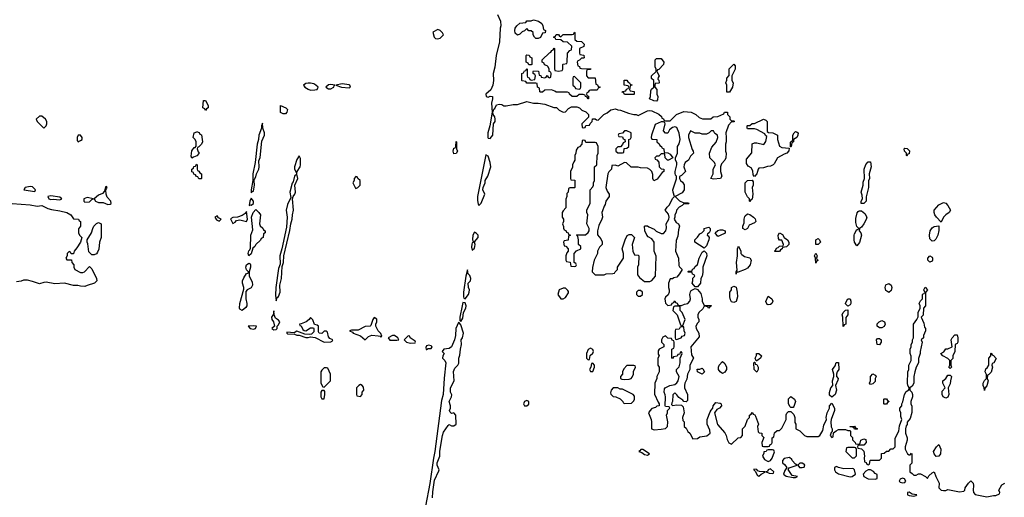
# Model space of a CAD drawing. Header units: inches. Extents: x 2701323 to 2964515, y 494916 to 722124.
# Tile 111 of 256: x 2728817 to 2737465, y 700627 to 704824. Entities that reach past the tile are written whole.
import ezdxf

# ---------------------------------------------------------------- set-up
doc = ezdxf.new("R2010")
doc.units = ezdxf.units.IN
doc.header["$MEASUREMENT"] = 0
doc.layers.add('C7720', color=7, linetype='Continuous')
doc.layers.add('C7730', color=7, linetype='Continuous')

msp = doc.modelspace()

# ---------------------------------------------------------------- linework, layer by layer
at = {"layer": 'C7720', "color": 2}
for points, elevation in [([(2729010, 703975.3), (2728990, 703975.3), (2728962, 703950), (2728971.3, 703930), (2729030, 703872), (2729048.9, 703891.1), (2729055.3, 703910), (2729054, 703930), (2729042, 703950)], 10), ([(2729350, 703808.7), (2729330, 703808.7), (2729320.7, 703790), (2729321.4, 703761.4), (2729330, 703751.3), (2729350, 703762), (2729364, 703770), (2729364, 703790)], 10), ([(2728910, 703357.2), (2728864.7, 703350), (2728852, 703330), (2728950, 703314), (2728954, 703330), (2728930, 703355.3)], 10), ([(2729578, 703358), (2729570, 703355.3), (2729562, 703318), (2729542.5, 703297.5), (2729510, 703281.2), (2729471.3, 703250), (2729481, 703230), (2729510, 703217.3), (2729550, 703218), (2729590, 703199.1), (2729610, 703204), (2729619, 703210), (2729616, 703230), (2729586, 703266), (2729577, 703290), (2729574.6, 703325.4), (2729578, 703342), (2729586, 703350)], 10), ([(2729090, 703277.2), (2729064.7, 703270), (2729072, 703250), (2729090, 703242.8), (2729110, 703246), (2729170, 703242), (2729186, 703250), (2729170, 703266)], 10), ([(2729410, 703262.7), (2729381, 703250), (2729381, 703230), (2729390, 703221), (2729430, 703222.8), (2729450, 703244.7), (2729466, 703250)], 10), ([(2729450, 702758), (2729424.7, 702784.7), (2729414.6, 702854.6), (2729408, 702870), (2729408, 702890), (2729448, 702950), (2729458, 702990), (2729468, 703010), (2729490, 703032), (2729510, 703042), (2729530.8, 703030), (2729531.3, 702910), (2729518, 702870), (2729511.1, 702808.9), (2729499.8, 702780.2), (2729490, 702768), (2729470, 702758)], 6)]:
    msp.add_lwpolyline(points, close=True, dxfattribs=dict(at, elevation=elevation))
at = {"layer": 'C7720', "color": 2, "elevation": 6}
msp.add_lwpolyline([(2728750.4, 703210.4), (2728910, 703198.4), (2728970, 703184.7), (2729010, 703190.4), (2729064.4, 703164.4), (2729095.6, 703155.6), (2729170, 703145.5), (2729230, 703130.4), (2729264.7, 703110), (2729290, 703074), (2729334, 703070), (2729338, 703058), (2729351.1, 703051.1), (2729352, 703010), (2729332.7, 702987.3), (2729332, 702950), (2729342, 702930), (2729362, 702910), (2729358, 702890), (2729350.9, 702869.1), (2729319.8, 702820.2), (2729294, 702790), (2729290, 702766), (2729267.3, 702767.3), (2729262, 702782), (2729250, 702786), (2729234, 702770), (2729234, 702750), (2729222, 702730), (2729230, 702714), (2729272.7, 702712.7), (2729274, 702690), (2729292, 702670), (2729292, 702650), (2729302, 702630), (2729350, 702602), (2729370, 702602), (2729386, 702610), (2729430, 702654), (2729450, 702634), (2729492, 702550), (2729494, 702530), (2729474, 702510), (2729410, 702489.2), (2729390, 702479), (2729350, 702482), (2729328.4, 702488.4), (2729289.3, 702489.3), (2729210, 702509), (2729124, 702504), (2729050, 702517), (2729030, 702516), (2728990, 702504.5), (2728930, 702525.1), (2728885.8, 702534.2), (2728850, 702534.5), (2728830, 702526.9), (2728790, 702521.1)], dxfattribs=at)
at = {"layer": 'C7730', "color": 2, "elevation": 10}
for points in [[(2733014, 704870), (2733038.8, 704810), (2733042.8, 704770), (2733037.3, 704750), (2733030.7, 704630), (2733002.8, 704510), (2732990, 704406), (2732976.3, 704350), (2732977.3, 704290), (2732971, 704250), (2732953.7, 704206.3), (2732912, 704170), (2732914, 704150), (2732930, 704144.7), (2732948.7, 704151.3), (2732970.7, 704150), (2732970.6, 704129.4), (2732960.7, 704090), (2732966.8, 704010), (2732945.5, 703890), (2732928.4, 703830), (2732928.4, 703790), (2732930, 703782), (2732950, 703778.8), (2732971.5, 703810), (2732977.2, 703910), (2732992, 703930), (2732992.3, 703950), (2732989, 703970), (2732976, 703990), (2732972.7, 704010), (2732977.2, 704030), (2732981.5, 704038.5), (2732990, 704042.8), (2733004, 704076), (2733030, 704081.1), (2733050, 704078.3), (2733070, 704068.4), (2733090, 704068.2), (2733150, 704078.8), (2733190, 704078.8), (2733270, 704104.7), (2733330, 704091.3), (2733370, 704091.3), (2733430, 704082.8), (2733507.3, 704052.7), (2733531.6, 704051.6), (2733554, 704030), (2733590, 704012), (2733610, 704014), (2733636.4, 704043.6), (2733662.7, 704057.3), (2733710, 704058.8), (2733734, 704050), (2733754, 704030), (2733790, 704014), (2733814, 703990), (2733812.7, 703967.3), (2733754, 703910), (2733758, 703878), (2733770, 703874), (2733782, 703878), (2733790, 703894), (2733822, 703898), (2733827.3, 703912.7), (2733846, 703930), (2733847.3, 703952.7), (2733870, 703954), (2733883.6, 703943.6), (2733898, 703942), (2733946, 703990), (2733975.5, 704004.5), (2734010, 704031.3), (2734050, 704042), (2734071.3, 704031.3), (2734094, 704030), (2734163.6, 704003.6), (2734210, 703992), (2734231.6, 703991.6), (2734250, 703982), (2734330, 704024), (2734350, 704027.3), (2734370, 704024), (2734430, 703994), (2734452.7, 703972.7), (2734458, 703958), (2734472.7, 703952.7), (2734478, 703938), (2734490, 703934), (2734530, 703934), (2734586, 703990), (2734650, 704018), (2734714, 704010), (2734754, 703990), (2734783.6, 703963.6), (2734812.7, 703952.7), (2734830, 703952), (2734887.3, 703952.7), (2734908.4, 703971.6), (2734950, 703974), (2735002, 703998), (2735006, 704010), (2735030, 704011), (2735034, 704010), (2735034, 703990), (2735054, 703970), (2735054, 703950), (2735070, 703934), (2735090, 703934), (2735094, 703930), (2735090, 703926), (2735070, 703926), (2735042, 703898), (2735018, 703830), (2735021, 703790), (2735021, 703750), (2735016, 703730), (2735016, 703670), (2735021, 703650), (2735018, 703610), (2735011.3, 703588.7), (2734982, 703558), (2734971, 703530), (2734971, 703490), (2734984.7, 703450), (2734970.7, 703429.3), (2734910, 703424), (2734888, 703430), (2734908, 703470), (2734908.4, 703511.6), (2734928, 703550), (2734918, 703570), (2734878, 703610), (2734875.3, 703650), (2734894.6, 703705.4), (2734932.9, 703747.1), (2734948, 703790), (2734946, 703810), (2734923.1, 703823.1), (2734910, 703846), (2734890, 703846), (2734874, 703830), (2734850, 703818), (2734810, 703818), (2734790, 703828), (2734750, 703828), (2734710, 703846), (2734692, 703810), (2734691.3, 703790), (2734723.6, 703683.6), (2734732, 703670), (2734734, 703650), (2734710, 703626), (2734691.1, 703588.9), (2734662, 703570), (2734652, 703550), (2734651.3, 703530), (2734664.7, 703490), (2734630, 703455.3), (2734612.7, 703447.3), (2734612, 703430), (2734622, 703410), (2734636.9, 703396.9), (2734651.6, 703371.6), (2734651.6, 703328.4), (2734636, 703304), (2734574, 703270), (2734611.1, 703231.1), (2734650, 703214), (2734690, 703214), (2734694, 703210), (2734690, 703206), (2734650, 703206), (2734634, 703190), (2734610, 703178), (2734584.7, 703150), (2734582, 703130), (2734572, 703110), (2734572, 703090), (2734564.7, 703070), (2734583.5, 703043.5), (2734602, 703030), (2734612, 703010), (2734602, 702978), (2734596.9, 702923.1), (2734583.6, 702883.6), (2734578, 702790), (2734602, 702730), (2734605.4, 702665.4), (2734611.6, 702651.6), (2734634, 702630), (2734612, 702590), (2734590, 702562), (2734563.6, 702556.4), (2734551.6, 702548.4), (2734530, 702546), (2734514, 702510), (2734514, 702470), (2734522, 702450), (2734522, 702430), (2734512.7, 702407.3), (2734490, 702386), (2734482, 702370), (2734484.7, 702350), (2734490, 702334), (2734510, 702314), (2734542, 702318), (2734547.3, 702332.7), (2734562, 702338), (2734570, 702354), (2734578, 702338), (2734592.7, 702332.7), (2734598, 702318), (2734610, 702314), (2734630, 702314), (2734655.3, 702324.7), (2734686, 702330), (2734702, 702350), (2734708, 702370), (2734702, 702410), (2734710, 702434), (2734715.3, 702444.7), (2734750, 702462), (2734770, 702454), (2734798, 702418), (2734811.3, 702370), (2734812, 702350), (2734830, 702314), (2734890, 702314), (2734894, 702310), (2734878, 702302), (2734870, 702288), (2734862, 702302), (2734830, 702306), (2734816.9, 702283.1), (2734782, 702250), (2734772, 702230), (2734772, 702210), (2734782, 702190), (2734782, 702170), (2734770, 702158), (2734756, 702130), (2734758, 702110), (2734781, 702070), (2734783.6, 702036.4), (2734711.3, 701950), (2734718, 701878), (2734734, 701850), (2734702, 701790), (2734702.8, 701750), (2734682.8, 701710), (2734675.9, 701664.1), (2734658.8, 701630), (2734654.8, 701610), (2734654.8, 701590), (2734681, 701530), (2734682, 701478), (2734670, 701466), (2734650, 701468), (2734640.2, 701480.2), (2734605.2, 701505.2), (2734590, 701528), (2734570, 701546), (2734552.7, 701527.3), (2734551.3, 701468.7), (2734543.6, 701456.4), (2734542, 701442), (2734550, 701434), (2734590, 701440.7), (2734630, 701436), (2734643.5, 701423.5), (2734652, 701370), (2734638, 701330), (2734642, 701302), (2734654, 701290), (2734654, 701250), (2734670, 701234), (2734685.4, 701205.4), (2734702, 701190), (2734730, 701142), (2734770, 701144.7), (2734790, 701158), (2734853.2, 701166.8), (2734882, 701190), (2734878.6, 701218.6), (2734854, 701270), (2734854, 701310), (2734882, 701378), (2734890, 701394), (2734906, 701410), (2734908, 701430), (2734930, 701462), (2734970, 701456), (2734978, 701450), (2734982, 701430), (2734962, 701410), (2734939.6, 701400.4), (2734918, 701370), (2734946, 701266), (2735010, 701194), (2735022, 701170), (2735030, 701134), (2735045.4, 701105.4), (2735070, 701094), (2735126, 701150), (2735150, 701154), (2735166, 701170), (2735166, 701230), (2735190, 701254), (2735208, 701310), (2735226, 701330), (2735226, 701350), (2735242, 701358), (2735250, 701374), (2735258, 701358), (2735272.7, 701352.7), (2735279.6, 701339.6), (2735304.7, 701270), (2735298, 701250), (2735303.6, 701203.6), (2735312.7, 701192.7), (2735334, 701190), (2735334, 701170), (2735351.6, 701151.6), (2735334, 701110), (2735338, 701078), (2735350, 701074), (2735390, 701074), (2735402, 701078), (2735407.3, 701092.7), (2735422, 701098), (2735426, 701110), (2735426, 701150), (2735442, 701158), (2735447.3, 701192.7), (2735470, 701214), (2735490, 701214), (2735510, 701234), (2735548, 701310), (2735548.7, 701351.3), (2735554.6, 701365.4), (2735570, 701382), (2735590, 701382), (2735616, 701356), (2735624.7, 701330), (2735624.7, 701284.7), (2735634, 701270), (2735634, 701230), (2735670, 701212), (2735710, 701172), (2735730, 701162), (2735830, 701162), (2735846, 701170), (2735870, 701214), (2735879, 701261), (2735902, 701310), (2735899, 701330), (2735909, 701370), (2735928.7, 701410), (2735928.9, 701431.1), (2735950, 701454), (2735972, 701410), (2735972, 701390), (2735944.7, 701310), (2735942, 701290), (2735945.4, 701245.4), (2735954, 701230), (2735954, 701206), (2735943.6, 701196.4), (2735934, 701170), (2735950, 701154), (2735962, 701158), (2735966, 701194), (2735987.3, 701212.7), (2736010, 701222), (2736070, 701222), (2736090, 701214), (2736110, 701214), (2736114, 701210), (2736114, 701170), (2736131.6, 701151.6), (2736132.7, 701132.7), (2736154, 701110), (2736158, 701098), (2736190, 701094), (2736198, 701102), (2736206, 701130), (2736230, 701142), (2736250, 701134), (2736251, 701109), (2736230, 701086), (2736190, 701086), (2736178, 701082), (2736174, 701070), (2736178, 701058), (2736210, 701054), (2736231.6, 701031.6), (2736238, 700990), (2736234, 700974), (2736238, 700938), (2736252.7, 700932.7), (2736258, 700918), (2736270, 700914), (2736282, 700918), (2736286, 700950), (2736290, 700954), (2736370, 700954), (2736386, 700970), (2736387.3, 701012.7), (2736410, 701014), (2736430, 701034), (2736450, 701034), (2736467.3, 701052.7), (2736490, 701054), (2736506, 701070), (2736507.3, 701147.3), (2736538, 701210), (2736543.1, 701256.9), (2736566, 701310), (2736556.4, 701336.4), (2736555.3, 701370), (2736546, 701390), (2736546, 701410), (2736566, 701430), (2736566, 701450), (2736574.6, 701465.4), (2736588.4, 701531.6), (2736603.1, 701556.9), (2736627.3, 701572.7), (2736628, 701590), (2736618, 701610), (2736615.3, 701630), (2736618, 701730), (2736626, 701750), (2736626, 701790), (2736648, 701830), (2736647.3, 701867.3), (2736638, 701890), (2736638, 701930), (2736646, 701950), (2736646, 701970), (2736658, 701990), (2736658, 702010), (2736666, 702030), (2736666, 702150), (2736698, 702190), (2736707.3, 702212.7), (2736708, 702250), (2736726, 702290), (2736726, 702310), (2736718, 702330), (2736730, 702354), (2736746, 702370), (2736747.3, 702407.3), (2736750, 702414), (2736762, 702418), (2736766, 702430), (2736758, 702450), (2736770, 702474), (2736791.3, 702450), (2736772.7, 702427.3), (2736772, 702310), (2736754, 702290), (2736751.6, 702228.4), (2736734, 702210), (2736756.9, 702156.9), (2736763.6, 702123.6), (2736774, 702110), (2736774, 702090), (2736754, 702050), (2736754, 702030), (2736734, 702010), (2736742, 701990), (2736724.7, 701910), (2736726, 701890), (2736711.6, 701848.4), (2736711.3, 701810), (2736691.3, 701770), (2736678, 701730), (2736671.3, 701690), (2736671, 701629), (2736656.9, 701603.1), (2736634, 701590), (2736634, 701570), (2736651.6, 701551.6), (2736658, 701530), (2736658, 701510), (2736644.7, 701470), (2736644.7, 701450), (2736651.6, 701428.4), (2736652.7, 701372.7), (2736638.8, 701321.2), (2736612.7, 701287.3), (2736611.6, 701268.4), (2736603.6, 701256.4), (2736598, 701230), (2736598, 701190), (2736611.1, 701151.1), (2736612, 701130), (2736594, 701070), (2736594, 701050), (2736614, 701010), (2736630, 701002), (2736638, 701002), (2736650, 701014), (2736654, 701010), (2736651.3, 700928.7), (2736634, 700910), (2736634, 700850), (2736656.9, 700836.9), (2736670, 700822), (2736690, 700822), (2736710, 700834), (2736730, 700834), (2736774, 700810), (2736790, 700794), (2736803.1, 700816.9), (2736830, 700842), (2736850, 700852), (2736862, 700810), (2736891.6, 700751.6), (2736891, 700710), (2736910, 700691), (2736930, 700687.3), (2736950, 700688), (2736970, 700696), (2737070, 700676), (2737110, 700682.8), (2737119, 700690), (2737122, 700710), (2737150, 700751.3), (2737170, 700771), (2737190.6, 700750.6), (2737194.8, 700730), (2737190.8, 700690), (2737194, 700670), (2737210, 700650.8), (2737310, 700631), (2737370, 700644.7), (2737390, 700642), (2737422, 700658), (2737426, 700670), (2737418, 700690), (2737443.1, 700736.9), (2737470, 700752)], [(2732441.7, 700621.7), (2732444.2, 700675.8), (2732461, 700779), (2732498.6, 700861.4), (2732499.7, 700870), (2732483.6, 700910), (2732482.9, 700930), (2732506, 700990), (2732507.7, 701032.3), (2732529.6, 701170.4), (2732539.5, 701200.5), (2732580.9, 701259.1), (2732590, 701266), (2732610, 701256), (2732630, 701256), (2732649, 701271), (2732646.6, 701350), (2732630, 701369.3), (2732610, 701365.2), (2732596.5, 701376.5), (2732592.7, 701390), (2732600.7, 701410), (2732601.6, 701430), (2732587.8, 701470), (2732609.4, 701510), (2732611.7, 701528.3), (2732602, 701550), (2732601.3, 701590), (2732632, 701650), (2732628.3, 701731.7), (2732639.1, 701760.9), (2732665.1, 701790), (2732672.9, 701807.1), (2732675.1, 701850), (2732683.3, 701876.7), (2732688, 701930), (2732698, 701970), (2732695.6, 702010), (2732706.6, 702030), (2732715.1, 702070), (2732690, 702144), (2732679, 702159), (2732670, 702162), (2732648.5, 702110), (2732643.8, 702050), (2732635.5, 702010), (2732610.6, 701950), (2732590, 701935.1), (2732542, 701930), (2732526, 701910), (2732544.7, 701890), (2732532, 701870), (2732531.3, 701850), (2732551, 701830), (2732561, 701810), (2732545.2, 701674.8), (2732535.5, 701530), (2732521.6, 701478.4), (2732463, 701030), (2732450.5, 700970), (2732419.1, 700750), (2732381.6, 700550)]]:
    msp.add_lwpolyline(points, dxfattribs=at)
at = {"layer": 'C7730', "color": 2}
for points, elevation in [([(2733350, 704658), (2733338, 704670), (2733328, 704690), (2733326, 704710), (2733310, 704726), (2733290, 704726), (2733270, 704746), (2733250, 704726), (2733230, 704718), (2733210, 704698), (2733188.4, 704688.4), (2733170, 704706), (2733165.2, 704730), (2733169.2, 704750), (2733182, 704770), (2733210, 704792), (2733262, 704798), (2733270, 704814), (2733310, 704814), (2733330, 704822), (2733374, 704810), (2733402, 704790), (2733412, 704770), (2733418, 704738), (2733434, 704730), (2733432.7, 704707.3), (2733410, 704706), (2733390, 704668), (2733370, 704658)], 10), ([(2732490, 704738), (2732446.8, 704713.2), (2732458, 704670), (2732470, 704658), (2732490, 704656), (2732510, 704662.8), (2732539, 704690), (2732530, 704708), (2732510, 704728)], 10), ([(2733810, 704128), (2733802, 704142), (2733786, 704150), (2733782, 704162), (2733767.3, 704167.3), (2733730, 704168), (2733710, 704148), (2733670, 704148.7), (2733646, 704170), (2733642, 704182), (2733627.3, 704187.3), (2733530, 704186), (2733516.4, 704196.4), (2733487.3, 704207.3), (2733430, 704206), (2733410, 704186), (2733390, 704186), (2733386, 704190), (2733382, 704222), (2733366, 704230), (2733362, 704262), (2733350, 704266), (2733270, 704266), (2733262, 704282), (2733230, 704286), (2733226, 704290), (2733226, 704350), (2733242, 704358), (2733250, 704374), (2733262, 704378), (2733270, 704394), (2733274, 704390), (2733274, 704330), (2733278, 704318), (2733292.7, 704312.7), (2733298, 704298), (2733310, 704294), (2733342, 704298), (2733346, 704330), (2733342, 704342), (2733326, 704350), (2733326, 704370), (2733330, 704374), (2733372.7, 704372.7), (2733378, 704338), (2733392.7, 704332.7), (2733398, 704318), (2733430, 704314), (2733442, 704318), (2733450, 704334), (2733458, 704318), (2733470, 704314), (2733482, 704318), (2733486, 704350), (2733482, 704362), (2733466, 704370), (2733466, 704390), (2733458, 704410), (2733450, 704418), (2733427.3, 704427.3), (2733422, 704442), (2733406, 704450), (2733406, 704470), (2733470, 704534), (2733482, 704538), (2733490, 704554), (2733502, 704558), (2733510, 704574), (2733514, 704570), (2733512.7, 704392.7), (2733518, 704378), (2733550, 704372), (2733582, 704378), (2733586, 704390), (2733586, 704430), (2733590, 704434), (2733622, 704438), (2733626, 704450), (2733628, 704530), (2733650, 704554), (2733662, 704558), (2733666, 704590), (2733627.3, 704627.3), (2733590, 704628), (2733570, 704646), (2733526, 704650), (2733522, 704662), (2733506, 704670), (2733522, 704678), (2733530, 704694), (2733550, 704694), (2733558, 704678), (2733570, 704674), (2733590, 704694), (2733670, 704694), (2733682, 704698), (2733690, 704714), (2733694, 704710), (2733694, 704650), (2733710, 704634), (2733751.6, 704631.6), (2733774, 704610), (2733772.7, 704587.3), (2733734, 704570), (2733734, 704530), (2733738, 704518), (2733772.7, 704512.7), (2733774, 704490), (2733770, 704486), (2733750, 704486), (2733732.7, 704467.3), (2733718, 704462), (2733714, 704450), (2733718, 704418), (2733732.7, 704412.7), (2733738, 704398), (2733750, 704394), (2733832.7, 704392.7), (2733830, 704386), (2733798, 704382), (2733794, 704370), (2733794, 704330), (2733810, 704314), (2733872.7, 704312.7), (2733878, 704258), (2733892.7, 704252.7), (2733898, 704238), (2733914, 704230), (2733898, 704222), (2733890, 704206), (2733830, 704206), (2733818, 704202), (2733810, 704186), (2733798, 704182), (2733794, 704170), (2733798, 704158), (2733811.6, 704151.6), (2733814, 704130)], 10), ([(2733310, 704426), (2733287.3, 704427.3), (2733282, 704442), (2733266, 704450), (2733266, 704510), (2733270, 704514), (2733292.7, 704512.7), (2733298, 704498), (2733314, 704490), (2733314, 704430)], 10), ([(2734410, 704109), (2734386, 704110), (2734348, 704130), (2734358, 704150), (2734360.4, 704199.6), (2734367.3, 704212.7), (2734386, 704230), (2734386, 704290), (2734367.3, 704307.3), (2734366, 704330), (2734406, 704370), (2734406, 704390), (2734398, 704410), (2734398, 704470), (2734410, 704482), (2734450, 704482), (2734474, 704450), (2734472, 704430), (2734430, 704386), (2734418, 704382), (2734414, 704370), (2734432, 704330), (2734423.6, 704316.4), (2734422, 704302), (2734431.6, 704291.6), (2734434, 704270), (2734430, 704266), (2734398, 704262), (2734394, 704250), (2734394, 704230), (2734414, 704210), (2734414, 704170), (2734422, 704150), (2734419.6, 704120.4)], 10), ([(2735050, 704186), (2735028, 704188), (2735028, 704250), (2735018, 704270), (2735027.3, 704292.7), (2735028, 704310), (2735047.3, 704332.7), (2735048.7, 704391.3), (2735090, 704434), (2735099.6, 704419.6), (2735102, 704390), (2735072, 704330), (2735072, 704290), (2735082, 704270), (2735078, 704230)], 10), ([(2733690, 704326), (2733678, 704322), (2733674, 704310), (2733674, 704250), (2733692.7, 704232.7), (2733698, 704218), (2733730, 704214), (2733742, 704218), (2733746, 704230), (2733746, 704270)], 10), ([(2731370, 704267.6), (2731350, 704267.6), (2731330, 704262), (2731310.8, 704250), (2731322, 704230), (2731350, 704212.4), (2731370, 704205.5), (2731410, 704206.8), (2731429, 704211), (2731439, 704230), (2731417.2, 704250), (2731399.3, 704259.3)], 10), ([(2731550, 704255.1), (2731530, 704252.3), (2731506, 704230), (2731530, 704217.3), (2731550, 704217.3), (2731570, 704227.7), (2731575.3, 704230), (2731578, 704242), (2731586, 704250)], 10), ([(2731650, 704259.3), (2731594, 704250), (2731642, 704230), (2731710, 704226.4), (2731722, 704230), (2731715.3, 704250), (2731710, 704252.7)], 10), ([(2734130, 704168), (2734122, 704182), (2734107.3, 704187.3), (2734110, 704194), (2734142, 704198), (2734147.3, 704212.7), (2734162, 704218), (2734166, 704230), (2734162, 704242), (2734127.3, 704247.3), (2734127.3, 704292.7), (2734150, 704294), (2734158, 704278), (2734174, 704270), (2734178, 704258), (2734192.7, 704252.7), (2734192.7, 704247.3), (2734178, 704242), (2734174, 704210), (2734178, 704198), (2734212.7, 704192.7), (2734214, 704170), (2734210, 704168)], 10), ([(2730450, 704026), (2730442, 704042), (2730426, 704050), (2730430, 704114), (2730450, 704114), (2730472, 704070), (2730471.6, 704048.4), (2730458, 704042)], 6), ([(2731130, 703998), (2731108, 704008), (2731108.7, 704071.3), (2731154, 704050), (2731170, 704034), (2731162, 704010), (2731150, 703998)], 6), ([(2730950, 703915.3), (2730941, 703890), (2730941, 703870), (2730917, 703810), (2730913.4, 703770), (2730903.7, 703730), (2730885.3, 703570), (2730864.2, 703470), (2730865.5, 703410), (2730848.7, 703330), (2730850, 703302), (2730863.1, 703316.9), (2730870, 703318), (2730879.5, 703370), (2730875.1, 703410), (2730878, 703422), (2730890, 703444.7), (2730895.4, 703470), (2730916.8, 703510), (2730921, 703530), (2730917.6, 703582.4), (2730930, 703612), (2730942.7, 703757.3), (2730968, 703810), (2730967.8, 703830), (2730953.6, 703870)], 10), ([(2734470, 703926), (2734450, 703926), (2734398, 703902), (2734364.7, 703810), (2734362, 703790), (2734370, 703774), (2734412.7, 703772.7), (2734414, 703750), (2734432.7, 703732.7), (2734438, 703718), (2734454, 703710), (2734458, 703698), (2734474, 703690), (2734478, 703658), (2734510, 703654), (2734530, 703642), (2734554, 703610), (2734514, 703590), (2734506, 703590), (2734486, 703610), (2734482, 703642), (2734470, 703646), (2734450, 703646), (2734430, 703626), (2734410, 703626), (2734394, 703610), (2734398, 703598), (2734412.7, 703592.7), (2734431.6, 703571.6), (2734434, 703530), (2734450, 703514), (2734474, 703510), (2734474, 703490), (2734459.6, 703480.4), (2734416.9, 703423.1), (2734387.3, 703407.3), (2734378, 703430), (2734376.4, 703463.6), (2734368.7, 703490), (2734350, 703508.7), (2734330, 703518), (2734270, 703522), (2734250, 703528), (2734188, 703528), (2734147.3, 703567.3), (2734130, 703568), (2734070, 703538), (2734050, 703546), (2734018, 703542), (2734014, 703510), (2733990, 703486), (2733982, 703470), (2733964.7, 703350), (2733976.9, 703316.9), (2733994, 703290), (2733994, 703270), (2733964.7, 703230), (2733959.6, 703200.4), (2733950, 703186), (2733935.3, 703144.7), (2733931, 703130), (2733936, 703090), (2733931, 703070), (2733903.5, 703016.5), (2733891.3, 702970), (2733892.7, 702932.7), (2733919.6, 702899.6), (2733931.6, 702871.6), (2733934, 702850), (2733910, 702826), (2733896.9, 702803.1), (2733891.3, 702790), (2733890.7, 702769.3), (2733861, 702710), (2733846.4, 702646.4), (2733846, 702610), (2733870, 702582), (2733950, 702582), (2733968.9, 702591.1), (2734027.3, 702592.7), (2734042, 702598), (2734046, 702610), (2734066, 702630), (2734066, 702650), (2734119, 702730), (2734119, 702770), (2734108, 702810), (2734134, 702890), (2734153.6, 702926.4), (2734170, 702938), (2734190, 702938), (2734216, 702910), (2734196, 702850), (2734201, 702790), (2734218, 702758), (2734250, 702754), (2734254, 702750), (2734252, 702670), (2734242, 702650), (2734243.6, 702583.6), (2734259.6, 702559.6), (2734303.6, 702523.6), (2734350, 702524.7), (2734370, 702532), (2734402, 702570), (2734407.3, 702747.3), (2734388, 702790), (2734388.7, 702870), (2734370, 702898), (2734336.4, 702916.4), (2734326, 702930), (2734308.9, 702968.9), (2734306, 703010), (2734310, 703014), (2734330, 703014), (2734343.6, 703003.6), (2734390, 702984.7), (2734407.3, 702967.3), (2734450, 702946), (2734470, 702944.7), (2734492, 702968), (2734496.5, 702996.5), (2734495.3, 703030), (2734518, 703070), (2734522, 703090), (2734514, 703114), (2734486, 703150), (2734503.1, 703176.9), (2734523.1, 703196.9), (2734550, 703252), (2734568, 703270), (2734555.3, 703310), (2734554, 703330), (2734586, 703426), (2734586, 703450), (2734578, 703458), (2734574.6, 703474.6), (2734574, 703490), (2734589, 703550), (2734588.7, 703570), (2734578, 703590), (2734578, 703610), (2734595.3, 703650), (2734595.3, 703710), (2734610, 703734), (2734617.2, 703770), (2734610, 703826), (2734590, 703878), (2734570, 703882), (2734550, 703878), (2734524.7, 703855.3), (2734510, 703826), (2734490, 703826), (2734470, 703846), (2734486, 703910), (2734482, 703922)], 10), ([(2735270, 703446), (2735260.4, 703460.4), (2735255.3, 703495.3), (2735242, 703522), (2735216.4, 703536.4), (2735200.4, 703560.4), (2735200.4, 703599.6), (2735247.3, 703652.7), (2735250, 703734), (2735270, 703742), (2735290, 703742), (2735353.2, 703726.8), (2735370, 703754), (2735378, 703798), (2735367.3, 703807.3), (2735362, 703822), (2735290, 703858), (2735270, 703866), (2735210, 703866), (2735206, 703870), (2735206, 703890), (2735210, 703894), (2735230, 703894), (2735250, 703912), (2735270, 703912), (2735350, 703951.3), (2735370, 703942), (2735382, 703930), (2735382, 703842), (2735392.7, 703832.7), (2735431.1, 703831.1), (2735474, 703810), (2735474, 703770), (2735490, 703714), (2735510, 703702), (2735574, 703694), (2735572.7, 703672.7), (2735554, 703650), (2735530, 703642), (2735474, 703610), (2735443.6, 703556.4), (2735434, 703550), (2735410, 703538), (2735385.4, 703534.6), (2735350, 703522), (2735310, 703518), (2735302, 703510), (2735290.7, 703469.3)], 10), ([(2730330, 703606), (2730324, 703624), (2730330, 703672), (2730350, 703702), (2730358, 703702), (2730368, 703712), (2730368, 703750), (2730358, 703770), (2730339, 703790), (2730349.6, 703830), (2730365.2, 703834.8), (2730370, 703842), (2730392.7, 703832.7), (2730398, 703818), (2730412.7, 703812.7), (2730422, 703750), (2730414, 703730), (2730390, 703706), (2730378, 703702), (2730374, 703690), (2730383.6, 703663.6), (2730394, 703650), (2730372.7, 703627.3), (2730343.6, 703616.4)], 6), ([(2734150, 703846), (2734130, 703846), (2734110, 703826), (2734078, 703822), (2734074, 703810), (2734078, 703798), (2734110, 703794), (2734118, 703778), (2734132.7, 703772.7), (2734134, 703750), (2734118, 703742), (2734112.7, 703727.3), (2734092.7, 703707.3), (2734070, 703706), (2734062, 703698), (2734054, 703690), (2734054, 703670), (2734070, 703654), (2734110, 703654), (2734122, 703658), (2734127.3, 703692.7), (2734150, 703694), (2734166, 703710), (2734166, 703770), (2734182, 703778), (2734186, 703790), (2734186, 703830)], 10), ([(2735586, 703706), (2735587.3, 703747.3), (2735590, 703754), (2735602, 703758), (2735606, 703770), (2735608, 703810), (2735618, 703830), (2735630, 703842), (2735639.6, 703839.6), (2735654, 703830), (2735652, 703810), (2735642, 703790), (2735614, 703770), (2735612, 703750), (2735598, 703742), (2735594, 703710), (2735590, 703706)], 10), ([(2732630, 703646), (2732625.2, 703670), (2732630, 703694), (2732642, 703698), (2732646, 703710), (2732650, 703754), (2732654, 703750), (2732654, 703690), (2732662, 703670), (2732650, 703648)], 6), ([(2733770, 703766), (2733758, 703762), (2733754, 703730), (2733732.7, 703707.3), (2733718, 703702), (2733703.6, 703676.4), (2733702, 703650), (2733694, 703630), (2733694, 703590), (2733683.6, 703576.4), (2733672.7, 703547.3), (2733671.6, 703528.4), (2733654, 703490), (2733654, 703430), (2733658, 703418), (2733692.7, 703412.7), (2733694, 703350), (2733690, 703346), (2733650, 703346), (2733638, 703342), (2733634, 703310), (2733623.6, 703296.4), (2733622, 703270), (2733612.7, 703247.3), (2733614, 703170), (2733590, 703146), (2733582, 703130), (2733582, 703090), (2733592, 703070), (2733592, 703050), (2733584.7, 703030), (2733592.7, 703007.3), (2733592.7, 702992.7), (2733598, 702978), (2733612.7, 702972.7), (2733618, 702958), (2733632.7, 702952.7), (2733638, 702938), (2733654, 702930), (2733638, 702922), (2733632.7, 702887.3), (2733598, 702882), (2733594, 702870), (2733598, 702838), (2733612.7, 702832.7), (2733634, 702810), (2733634, 702790), (2733623.6, 702776.4), (2733614, 702750), (2733614, 702710), (2733618, 702698), (2733652.7, 702692.7), (2733658, 702658), (2733690, 702654), (2733702, 702658), (2733706, 702670), (2733702, 702682), (2733686, 702690), (2733686, 702770), (2733707.3, 702792.7), (2733746, 702810), (2733746, 702830), (2733726, 702850), (2733726, 702890), (2733718, 702918), (2733706, 702930), (2733710, 702934), (2733787.3, 702932.7), (2733810, 702954), (2733818, 702970), (2733818, 702990), (2733798, 703030), (2733808, 703110), (2733798, 703130), (2733798, 703150), (2733828.4, 703211.6), (2733826, 703330), (2733850, 703354), (2733858, 703370), (2733858, 703390), (2733866, 703410), (2733866, 703530), (2733886, 703550), (2733888, 703630), (2733898, 703650), (2733898, 703710), (2733882, 703742), (2733870, 703746), (2733790, 703746), (2733782, 703762)], 10), ([(2731270, 703628), (2731250, 703595.3), (2731230.7, 703530), (2731231, 703510), (2731250, 703474), (2731253.2, 703490), (2731279.5, 703530), (2731283.7, 703550), (2731284, 703604)], 10), ([(2732910, 703635.3), (2732836.4, 703270), (2732836.7, 703236.7), (2732843, 703203), (2732850, 703191.3), (2732870, 703211.3), (2732903.5, 703290), (2732883.6, 703330), (2732886.6, 703350), (2732904.5, 703390), (2732906, 703410), (2732927.6, 703450), (2732954.3, 703530), (2732950, 703568.7), (2732930, 703624)], 10), ([(2736610, 703626), (2736606, 703630), (2736606, 703650), (2736588, 703670), (2736586, 703690), (2736590, 703694), (2736612.7, 703692.7), (2736631, 703671), (2736630, 703646), (2736618, 703642)], 10), ([(2730390, 703426), (2730382, 703442), (2730370, 703446), (2730362, 703462), (2730347.3, 703467.3), (2730342, 703482), (2730328, 703488), (2730328.4, 703511.6), (2730342, 703518), (2730347.3, 703532.7), (2730362, 703538), (2730370, 703554), (2730374, 703550), (2730374, 703510), (2730378, 703498), (2730390, 703494), (2730398, 703478), (2730414, 703470), (2730414, 703430), (2730410, 703426)], 6), ([(2736230, 703208), (2736208.7, 703208.7), (2736209, 703230), (2736218, 703250), (2736216.4, 703283.6), (2736208.7, 703310), (2736224, 703370), (2736224.7, 703395.3), (2736238, 703430), (2736234, 703510), (2736250, 703552), (2736270, 703574), (2736290, 703574), (2736296, 703530), (2736278, 703470), (2736282, 703430), (2736271.3, 703408.7), (2736270.8, 703350), (2736251.1, 703268.9), (2736251, 703230)], 10), ([(2731250, 703468), (2731230, 703448), (2731219.8, 703400.2), (2731210, 703388), (2731188.4, 703310), (2731198, 703262), (2731170, 703199), (2731157.1, 703150), (2731164.6, 703090), (2731160.4, 702999.6), (2731120.5, 702810), (2731101.6, 702750), (2731103, 702677), (2731090, 702638), (2731065.3, 702470), (2731063.8, 702403.8), (2731070, 702354), (2731078, 702382), (2731090, 702391), (2731105.1, 702430), (2731102, 702490), (2731117.4, 702550), (2731123.2, 702656.8), (2731135.1, 702690), (2731137.6, 702750), (2731190, 702972), (2731196.9, 703030), (2731211.2, 703070), (2731213, 703110), (2731221.6, 703150), (2731212.3, 703250), (2731217.2, 703270), (2731232.3, 703290), (2731239.5, 703310), (2731232.3, 703370), (2731259.3, 703430)], 10), ([(2731770, 703446), (2731754, 703430), (2731754, 703410), (2731742, 703390), (2731764.7, 703344.7), (2731770, 703342), (2731786, 703350), (2731806, 703370), (2731806, 703410), (2731787.3, 703427.3), (2731782, 703442)], 10), ([(2735230, 703226), (2735226, 703230), (2735226, 703250), (2735208.4, 703268.4), (2735188, 703310), (2735188, 703390), (2735210, 703411.3), (2735250, 703414), (2735258, 703398), (2735258, 703370), (2735251.1, 703348.9), (2735256, 703290), (2735250, 703246), (2735238, 703242)], 10), ([(2730850, 703255.3), (2730839.1, 703230), (2730832.7, 703192.7), (2730843.1, 703196.9), (2730850, 703194), (2730869.2, 703210), (2730869, 703230)], 10), ([(2736910, 703046), (2736870, 703088), (2736855.3, 703110), (2736848, 703130), (2736848, 703150), (2736890, 703198), (2736930, 703218), (2736950.9, 703210.9), (2736970, 703192), (2736992, 703150), (2736982, 703130), (2736950, 703108.7), (2736931.3, 703090)], 10), ([(2730810, 703138), (2730798, 703122), (2730770, 703102.9), (2730730, 703088.7), (2730690, 703085.2), (2730667.1, 703072.9), (2730690, 703032), (2730710, 703044.7), (2730721.3, 703058.7), (2730750, 703065.7), (2730810, 703050.6), (2730816.8, 703070)], 10), ([(2730830, 702748), (2730824, 702770), (2730830, 702792), (2730839, 702801), (2730844, 702816), (2730846.6, 702930), (2730863.7, 702976.3), (2730854, 703090), (2730866, 703130), (2730890, 703154.9), (2730918, 703130), (2730932, 703110), (2730922, 703030), (2730930, 703014), (2730952.7, 702992.7), (2730958, 702978), (2730974, 702970), (2730974, 702950), (2730958, 702942), (2730954, 702910), (2730938, 702902), (2730932.7, 702887.3), (2730891.6, 702848.4), (2730882, 702830), (2730864.7, 702815.3), (2730850, 702768)], 6), ([(2735190, 702978), (2735169, 702990), (2735169.1, 703010.9), (2735180.4, 703039.6), (2735179, 703070), (2735186.3, 703093.7), (2735190, 703102), (2735210, 703118), (2735230, 703111.3), (2735262, 703090), (2735275.3, 703075.3), (2735282, 703050), (2735270, 703038), (2735222.8, 703017.2), (2735210, 702988.7)], 10), ([(2736170, 702838), (2736150, 702868), (2736146, 702890), (2736146, 702930), (2736150, 702942), (2736170, 702982), (2736178, 702982), (2736186, 702990), (2736170, 703006), (2736162, 703042), (2736162, 703078), (2736173.6, 703126.4), (2736181.2, 703138.8), (2736190, 703144.7), (2736210, 703144.7), (2736239.9, 703119.9), (2736256, 703090), (2736250.7, 703069.3), (2736230.6, 703029.4), (2736210, 703002), (2736192, 702990), (2736191.3, 702970), (2736206, 702950), (2736210.8, 702930), (2736193, 702867)], 10), ([(2730550, 703102), (2730532, 703090), (2730545.4, 703065.4), (2730570, 703054), (2730586, 703070), (2730563.1, 703083.1)], 10), ([(2732810, 702956), (2732795.3, 702930), (2732793.7, 702893.7), (2732798, 702878), (2732810, 702871), (2732844.2, 702910), (2732844.7, 702930), (2732830, 702946)], 10), ([(2734830, 702818), (2734746, 702870), (2734746, 702890), (2734770, 702912), (2734790, 702942), (2734808.4, 702951.6), (2734828, 702972), (2734829.3, 702990.7), (2734870, 703002), (2734882, 702990), (2734882, 702970), (2734874, 702950), (2734858, 702942), (2734854, 702930), (2734864.7, 702924.7), (2734871.3, 702911.3), (2734871, 702890), (2734850, 702838)], 10), ([(2734950, 702918), (2734926, 702950), (2734949, 702971), (2734970, 702978), (2734990, 702978), (2735014, 702970), (2735012, 702948), (2734970, 702928.7)], 10), ([(2735450, 702786), (2735446, 702790), (2735458, 702802), (2735463.1, 702816.9), (2735478, 702822), (2735490, 702834), (2735522, 702838), (2735526, 702850), (2735510, 702886), (2735490, 702886), (2735480.4, 702900.4), (2735478, 702930), (2735490, 702952), (2735516.9, 702936.9), (2735531.6, 702911.6), (2735562, 702890), (2735572, 702870), (2735571.6, 702848.4), (2735552.7, 702827.3), (2735518, 702822), (2735514, 702810), (2735498, 702802), (2735490, 702788)], 10), ([(2736830, 702879), (2736810, 702898), (2736806.6, 702930), (2736815.1, 702970), (2736830, 702994.8), (2736850, 703006), (2736890, 703014), (2736891.1, 702971.1), (2736882, 702930), (2736864, 702896), (2736850, 702882)], 10), ([(2732810, 702869), (2732790, 702862), (2732787.2, 702852.8), (2732784.4, 702824.4), (2732790, 702798), (2732810, 702816), (2732815.6, 702830), (2732817.6, 702850)], 10), ([(2735830, 702848), (2735809, 702849), (2735808, 702890), (2735830, 702902), (2735842, 702890), (2735851, 702870)], 10), ([(2734750, 702478), (2734722, 702510), (2734728, 702530), (2734728, 702552), (2734746, 702570), (2734742, 702582), (2734727.3, 702587.3), (2734722, 702602), (2734690, 702606), (2734686, 702610), (2734690, 702614), (2734722, 702618), (2734727.3, 702632.7), (2734742, 702638), (2734747.3, 702652.7), (2734770, 702674), (2734784, 702730), (2734810, 702782), (2734830, 702794), (2734850, 702774), (2734850.8, 702750), (2734818, 702650), (2734818, 702602), (2734810.6, 702569.4), (2734798, 702550), (2734796, 702510), (2734770, 702478)], 10), ([(2735110, 702588), (2735108.7, 702610), (2735118, 702622), (2735112.7, 702690), (2735122, 702750), (2735122, 702810), (2735130, 702834), (2735151.1, 702791.1), (2735152, 702770), (2735159.6, 702759.6), (2735183.5, 702743.5), (2735230.9, 702730.9), (2735242, 702710), (2735231.3, 702670), (2735210, 702642), (2735190, 702629), (2735126, 702606), (2735114, 702606)], 10), ([(2735810, 702686), (2735807.3, 702727.3), (2735798, 702750), (2735810, 702774), (2735822, 702750), (2735814, 702730), (2735818, 702718), (2735831.3, 702710), (2735818, 702702)], 10), ([(2730770, 702269), (2730750, 702282), (2730746, 702290), (2730749.5, 702330), (2730784.7, 702455.3), (2730785.2, 702470), (2730772.7, 702510), (2730772.7, 702530), (2730783.9, 702556.1), (2730810, 702594), (2730822, 702598), (2730826, 702610), (2730810, 702626), (2730802.7, 702650), (2730810, 702671), (2730830, 702684.7), (2730839.8, 702679.8), (2730844.7, 702670), (2730844.7, 702650), (2730831.3, 702610), (2730831.6, 702571.6), (2730859.6, 702519.6), (2730862, 702490), (2730850, 702468), (2730814, 702450), (2730803.6, 702436.4), (2730802, 702370), (2730812, 702330), (2730812, 702310), (2730803.6, 702296.4)], 6), ([(2736810, 702694), (2736794, 702710), (2736794, 702730), (2736809.4, 702750.6), (2736830, 702738), (2736834.8, 702730), (2736834.8, 702710), (2736830, 702702)], 10), ([(2732750, 702626), (2732736.3, 702570), (2732713.7, 702430), (2732713.4, 702390), (2732718, 702378), (2732730, 702370.7), (2732757.6, 702410), (2732764.2, 702430), (2732766, 702450), (2732758.9, 702470), (2732756.2, 702510), (2732777.6, 702530), (2732779.6, 702550), (2732770, 702577.2), (2732757.2, 702590)], 10), ([(2736450, 702428), (2736424.7, 702444.7), (2736419, 702470), (2736425.2, 702494.8), (2736450, 702504.7), (2736470.7, 702490.7), (2736476, 702470), (2736470, 702446)], 10), ([(2733610, 702466), (2733590, 702466), (2733554, 702450), (2733544.7, 702410), (2733570, 702372), (2733590, 702371.3), (2733610, 702382), (2733636.4, 702423.6), (2733636.4, 702436.4), (2733630, 702446)], 10), ([(2734270, 702446), (2734250, 702446), (2734234, 702430), (2734234, 702410), (2734250, 702394), (2734270, 702394), (2734286, 702410), (2734286, 702430)], 10), ([(2735090, 702338), (2735070, 702346), (2735061.2, 702361.2), (2735055.3, 702390), (2735055.3, 702430), (2735068, 702450), (2735068.9, 702471.1), (2735090, 702482), (2735110, 702474), (2735118, 702430), (2735121, 702390), (2735110, 702348)], 10), ([(2732710, 702338), (2732702, 702310), (2732681.6, 702210), (2732681.4, 702181.4), (2732690, 702171.3), (2732710, 702202), (2732714.5, 702250), (2732735.1, 702290), (2732738, 702310), (2732730, 702335.3)], 10), ([(2735390, 702318), (2735382, 702322), (2735368.9, 702348.9), (2735390, 702394), (2735422, 702370), (2735431.3, 702350), (2735422, 702330), (2735410, 702322)], 10), ([(2736090, 702306), (2736070, 702328), (2736070, 702334), (2736090, 702372), (2736110, 702372), (2736118, 702350), (2736118, 702330), (2736110, 702318)], 10), ([(2731050, 702266), (2731044.7, 702235.3), (2731028, 702210), (2731031, 702190), (2731046.8, 702170), (2731054, 702130), (2731032, 702110), (2731050, 702098), (2731070, 702102), (2731078, 702110), (2731078, 702130), (2731090, 702142), (2731100.9, 702170), (2731090, 702185.2), (2731062.9, 702202.9), (2731052, 702230)], 10), ([(2734610, 702306), (2734570, 702306), (2734558, 702302), (2734554, 702270), (2734591.6, 702231.6), (2734622, 702142), (2734630, 702134), (2734642, 702138), (2734662, 702190), (2734635.3, 702250), (2734618, 702270), (2734618, 702298)], 10), ([(2736050, 702128), (2736048, 702210), (2736042, 702230), (2736049.2, 702250.8), (2736070, 702272), (2736090, 702274), (2736091.3, 702230), (2736071.6, 702208.4), (2736072, 702150), (2736058, 702142)], 10), ([(2731370, 702208.7), (2731358.8, 702190), (2731331.5, 702168.5), (2731290, 702151.8), (2731274, 702150), (2731278, 702138), (2731290, 702134), (2731302.5, 702102.5), (2731314.4, 702094.4), (2731330, 702090.8), (2731370, 702117.1), (2731396.3, 702116.3), (2731401, 702110), (2731398.8, 702081.2), (2731379.8, 702060.2), (2731362.8, 702057.2), (2731322, 702062), (2731250, 702088), (2731226, 702074), (2731162, 702078), (2731162, 702070), (2731170, 702064.7), (2731230, 702062), (2731250, 702052), (2731272, 702052), (2731330, 702031.3), (2731350, 702031.3), (2731370, 702038), (2731411.1, 702031.1), (2731490, 701992), (2731550, 701994), (2731562, 701998), (2731566, 702010), (2731542, 702022), (2731530, 702038), (2731519, 702079), (2731510, 702088), (2731490, 702088), (2731470, 702068), (2731446, 702070), (2731442, 702082), (2731442, 702130), (2731430, 702139), (2731405.6, 702145.6), (2731390, 702188)], 10), ([(2731930, 702208), (2731918, 702190), (2731902, 702138), (2731894, 702130), (2731850, 702128), (2731790, 702095.3), (2731730, 702095.3), (2731714, 702090), (2731739.8, 702079.8), (2731744.7, 702070), (2731810, 702046), (2731850, 702012), (2731879, 702041), (2731910, 702052), (2731966, 702046), (2731982, 702042), (2731990, 702034), (2731998, 702042), (2731990, 702066), (2731966, 702090), (2731946, 702130), (2731946, 702150), (2731954, 702170), (2731952.9, 702192.9)], 10), ([(2736390, 702115.3), (2736370, 702118), (2736348, 702130), (2736348.4, 702151.6), (2736366, 702170), (2736390, 702182), (2736411.3, 702170), (2736418, 702150), (2736410, 702128.7)], 10), ([(2730870, 702135.6), (2730824.7, 702130), (2730842, 702110), (2730870, 702106), (2730888.4, 702111.6), (2730898, 702130)], 10), ([(2734650, 702126), (2734630, 702126), (2734618, 702122), (2734610, 702106), (2734578, 702102), (2734574, 702090), (2734574, 702030), (2734578, 702018), (2734590, 702014), (2734610, 702022), (2734626, 702030), (2734636.4, 702043.6), (2734655.3, 702050), (2734662, 702070), (2734654, 702090)], 10), ([(2732090, 702048.7), (2732052, 702030), (2732066.8, 702006.8), (2732130, 702007.3), (2732146, 702010), (2732138, 702030), (2732110, 702048)], 10), ([(2732230, 702046), (2732194, 702010), (2732214, 701990), (2732250, 701982.8), (2732290, 701984.7), (2732293.2, 701990), (2732290, 701998), (2732246, 702030), (2732242, 702042)], 10), ([(2734490, 702046), (2734465.4, 702034.6), (2734454, 702010), (2734454, 701990), (2734474, 701970), (2734474, 701950), (2734434, 701930), (2734424.7, 701915.3), (2734425.4, 701885.4), (2734434, 701870), (2734422, 701850), (2734422, 701790), (2734432, 701770), (2734432, 701730), (2734414, 701690), (2734414, 701670), (2734394, 701630), (2734392.7, 701532.7), (2734423.6, 701463.6), (2734434, 701450), (2734434, 701430), (2734412.7, 701427.3), (2734402, 701418), (2734370, 701408), (2734350, 701388), (2734341, 701370), (2734364, 701310), (2734367.3, 701290), (2734364.7, 701230), (2734390, 701221), (2734450, 701226), (2734488.7, 701231.3), (2734508, 701250), (2734509, 701290), (2734498, 701350), (2734506, 701370), (2734506, 701390), (2734526, 701410), (2734522, 701422), (2734490, 701426), (2734486, 701430), (2734488, 701510), (2734487.3, 701527.3), (2734478, 701550), (2734480.4, 701579.6), (2734486, 701590), (2734526, 701610), (2734570, 701618), (2734590, 701632), (2734599, 701650), (2734608.7, 701690), (2734586, 701730), (2734586, 701750), (2734610, 701774), (2734618, 701810), (2734618, 701850), (2734635.3, 701890), (2734630, 701906), (2734618, 701902), (2734614, 701886), (2734598, 701882), (2734592.7, 701867.3), (2734558, 701862), (2734551.6, 701848.4), (2734546, 701850), (2734546, 701930), (2734562, 701938), (2734566, 701950), (2734566, 701990), (2734562, 702002), (2734547.3, 702007.3), (2734542, 702022), (2734510, 702026)], 10), ([(2736370, 701968), (2736348, 701970), (2736342, 702010), (2736350, 702022), (2736370, 702022), (2736382, 702010), (2736384.7, 701990)], 10), ([(2736990, 701758), (2736978, 701770), (2736986, 701790), (2736986, 701830), (2736968.4, 701848.4), (2736926, 701870), (2736906, 701890), (2736934.6, 701905.4), (2736950, 701932), (2736970, 701932), (2737006, 701950), (2736998, 702010), (2737008, 702030), (2737030, 702054), (2737050, 702054), (2737058, 702030), (2737058, 701990), (2737050, 701978), (2737034, 701970), (2737031.6, 701908.4), (2737012, 701870), (2737011.6, 701848.4), (2736994, 701830), (2736994, 701790), (2737002, 701770)], 10), ([(2732410, 701965.2), (2732390, 701957), (2732383.4, 701943.4), (2732387.1, 701927.1), (2732390, 701926), (2732405.6, 701934.4), (2732430, 701936), (2732439.3, 701950), (2732430, 701959.3)], 10), ([(2733830, 701938), (2733810, 701926), (2733794, 701890), (2733794, 701850), (2733810, 701834), (2733822, 701838), (2733827.3, 701872.7), (2733850, 701894), (2733858, 701910), (2733850, 701926)], 10), ([(2734990, 701715.3), (2734969.3, 701729.3), (2734955.3, 701750), (2734954, 701770), (2734959, 701790), (2734990, 701822), (2735010, 701802), (2735026, 701770), (2735026, 701750), (2735010, 701728)], 10), ([(2735290, 701726), (2735268.7, 701750), (2735266, 701810), (2735270, 701814), (2735274, 701814), (2735278, 701798), (2735290, 701794), (2735302, 701770), (2735302, 701750)], 10), ([(2735286, 701826), (2735278, 701850), (2735287.3, 701872.7), (2735288.4, 701891.6), (2735310, 701892), (2735331.3, 701870), (2735322, 701850), (2735290, 701826)], 10), ([(2735950, 701506), (2735930, 701526), (2735928.9, 701548.9), (2735942, 701590), (2735958, 701610), (2735955.3, 701650), (2735968.7, 701690), (2735968.7, 701710), (2735955.3, 701750), (2735978, 701782), (2735989, 701811), (2736010, 701812), (2736011, 701750), (2735998, 701730), (2735992, 701710), (2735992, 701690), (2736004.7, 701670), (2736003.6, 701656.4), (2735982, 701610), (2735990.7, 701569.3), (2735978, 701530)], 10), ([(2737290, 701566), (2737288, 701590), (2737278, 701610), (2737278, 701630), (2737290, 701654), (2737307.3, 701672.7), (2737307.3, 701707.3), (2737298, 701730), (2737304, 701756), (2737315.3, 701764.7), (2737328, 701790), (2737328.9, 701851.1), (2737346, 701870), (2737346, 701890), (2737350, 701894), (2737358, 701878), (2737370, 701874), (2737392, 701848), (2737374, 701810), (2737358, 701802), (2737354, 701790), (2737362, 701770), (2737350, 701726), (2737330, 701706), (2737318, 701702), (2737314, 701670), (2737322, 701650), (2737310, 701606), (2737292.7, 701587.3)], 10), ([(2731510, 701766), (2731490, 701766), (2731470, 701746), (2731462, 701730), (2731462, 701630), (2731478, 701598), (2731490, 701594), (2731548, 701650), (2731548, 701710), (2731522, 701762)], 10), ([(2733850, 701806), (2733838, 701802), (2733834, 701770), (2733822, 701750), (2733830, 701734), (2733850, 701734), (2733866, 701770), (2733866, 701790)], 10), ([(2734210, 701786), (2734150, 701786), (2734123.6, 701756.4), (2734112, 701730), (2734112, 701710), (2734094, 701690), (2734094, 701670), (2734105.4, 701665.4), (2734130, 701662), (2734170, 701664.7), (2734186, 701670), (2734196.4, 701683.6), (2734208, 701710), (2734208.4, 701731.6), (2734226, 701770), (2734222, 701782)], 10), ([(2734810, 701708.7), (2734768.9, 701728.9), (2734767.3, 701752.7), (2734790, 701754), (2734810, 701762), (2734816.9, 701756.9), (2734832, 701730)], 10), ([(2736290, 701618), (2736282, 701630), (2736288.7, 701650), (2736288.7, 701690), (2736310, 701712), (2736330, 701702), (2736338, 701690), (2736331, 701670), (2736330, 701646), (2736310, 701626)], 10), ([(2736950, 701498), (2736928.9, 701508.9), (2736918, 701530), (2736920.4, 701559.6), (2736946, 701590), (2736926, 701630), (2736926, 701650), (2736950, 701672), (2736970, 701702), (2736990, 701702), (2737002, 701690), (2736991.3, 701650), (2736990, 701626), (2736972, 701590), (2736978, 701530), (2736970, 701508)], 10), ([(2731490, 701566), (2731470, 701566), (2731462, 701550), (2731462, 701510), (2731470, 701494), (2731490, 701494), (2731498, 701530), (2731496.4, 701556.4)], 10), ([(2731810, 701618), (2731794, 701610), (2731774, 701590), (2731774, 701530), (2731778, 701518), (2731810, 701514), (2731826, 701530), (2731826, 701550), (2731838, 701570), (2731836.4, 701596.4), (2731826, 701610)], 10), ([(2734070, 701588), (2734030, 701588), (2734012, 701570), (2734005.4, 701545.4), (2734010, 701534), (2734030, 701514), (2734051.6, 701511.6), (2734090, 701494), (2734114, 701470), (2734118, 701458), (2734132.7, 701452.7), (2734190, 701454), (2734210, 701474), (2734218, 701490), (2734216.4, 701516.4), (2734206, 701530), (2734110, 701578), (2734090, 701578)], 10), ([(2733270, 701479.3), (2733250, 701468.7), (2733242, 701450), (2733251.1, 701431.1), (2733270, 701431), (2733290, 701444.7), (2733288.7, 701470)], 10), ([(2735590, 701418), (2735583.1, 701423.1), (2735568, 701450), (2735568.4, 701491.6), (2735590, 701514), (2735622, 701490), (2735630.7, 701470.7), (2735616, 701424), (2735610, 701418)], 10), ([(2736410, 701446), (2736406, 701450), (2736406, 701490), (2736410, 701494), (2736430, 701494), (2736438, 701478), (2736454, 701470), (2736438, 701462), (2736430, 701446)], 10), ([(2736150, 701226), (2736142, 701242), (2736110, 701246), (2736108, 701250), (2736150, 701254), (2736158, 701238), (2736174, 701230), (2736170, 701226)], 10), ([(2734290, 701048), (2734272.7, 701047.3), (2734264.7, 701035.3), (2734254, 701030), (2734279.8, 701019.8), (2734303.5, 701003.5), (2734330, 700998), (2734348, 701010)], 10), ([(2735430, 701046), (2735390, 701046), (2735378, 701042), (2735374, 701030), (2735354, 701026), (2735354, 701014), (2735342, 700990), (2735359.8, 700959.8), (2735390, 700942.8), (2735410, 700951), (2735425.2, 700970), (2735446, 701026), (2735442, 701042)], 10), ([(2736150, 701066), (2736090, 701066), (2736078, 701062), (2736074, 701030), (2736130, 700974), (2736150, 700974), (2736167.3, 700992.7), (2736167.3, 701047.3), (2736162, 701062)], 10), ([(2736866, 700986), (2736849, 701010), (2736844, 701030), (2736870, 701072), (2736890, 701092), (2736906, 701050), (2736904, 701010), (2736890, 700989)], 10), ([(2735578, 700978), (2735530, 700968.7), (2735516, 700950), (2735516, 700930), (2735534.9, 700914.9), (2735554, 700890), (2735536.8, 700863.2), (2735526, 700830), (2735550, 700814), (2735610, 700801), (2735630, 700801), (2735648, 700810), (2735600.2, 700820.2), (2735567.3, 700872.7), (2735574, 700886), (2735646, 700910), (2735630, 700918), (2735602, 700950), (2735599, 700959)], 10), ([(2735266, 700874), (2735264.7, 700870), (2735278, 700858), (2735298, 700818), (2735310, 700814), (2735328.4, 700831.6), (2735366, 700850), (2735315.5, 700855.5), (2735300.2, 700860.2), (2735290, 700872.7)], 10), ([(2735410, 700879), (2735392, 700870), (2735384.7, 700855.3), (2735374, 700850), (2735400.7, 700840.7), (2735430, 700838), (2735439, 700841), (2735442, 700850)], 10), ([(2735690, 700928.7), (2735670, 700928), (2735652, 700910), (2735664.7, 700890), (2735690, 700888), (2735708.4, 700891.6), (2735713.2, 700913.2)], 10), ([(2735990, 700898), (2735974, 700890), (2735972, 700870), (2735982, 700850), (2736010, 700834.8), (2736110, 700808), (2736130, 700810.7), (2736159, 700830), (2736148.9, 700868.9), (2736139, 700879), (2736130, 700882), (2736056.4, 700876.4), (2736008.7, 700888.7)], 10), ([(2736290, 700868), (2736270, 700868), (2736250, 700858), (2736224.7, 700830), (2736231, 700810), (2736270, 700790.6), (2736330, 700787.3), (2736347.3, 700792.7), (2736347.3, 700827.3), (2736330, 700838), (2736315.3, 700855.3)], 10), ([(2736570, 700796), (2736550, 700788), (2736542.8, 700770), (2736550, 700761), (2736570, 700754.8), (2736590, 700758), (2736599, 700770), (2736588, 700790)], 10), ([(2736630, 700673.2), (2736614, 700670), (2736614, 700650), (2736630, 700642), (2736670, 700638), (2736690, 700644.7), (2736695.3, 700650), (2736654.6, 700654.6)], 10)]:
    msp.add_lwpolyline(points, close=True, dxfattribs=dict(at, elevation=elevation))

doc.saveas('drawing.dxf')
